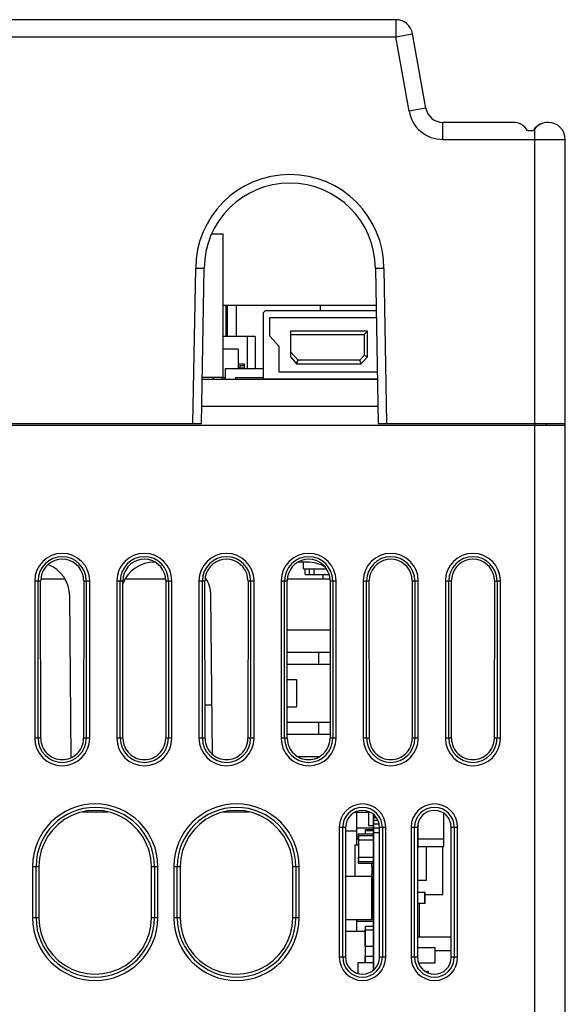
# Model space of a CAD drawing. Header units: millimetres. Extents: x 279 to 812, y 147 to 749.
# Tile 27 of 27: x 561 to 593, y 692 to 749. Entities that reach past the tile are written whole.
import ezdxf

# ---------------------------------------------------------------- set-up
doc = ezdxf.new("R2010")
doc.units = ezdxf.units.MM
doc.header["$LTSCALE"] = 65.395
doc.layers.get('0').update_dxf_attribs({"linetype": 'CONTINUOUS'})

msp = doc.modelspace()

# ---------------------------------------------------------------- linework, layer by layer
for p, q in [((583.149, 749.271), (507.951, 749.271)), ((583.149, 749.271), (583.15, 748.271)), ((507.971, 748.271), (583.15, 748.271)), ((583.15, 748.271), (584.134, 748.447)), ((583.927, 743.919), (583.15, 748.271)), ((584.911, 744.095), (584.134, 748.447)), ((584.911, 744.095), (583.927, 743.919)), ((585.895, 743.262), (585.895, 743.271)), ((589.992, 743.271), (585.895, 743.271)), ((591.192, 742.771), (590.859, 742.771)), ((591.258, 742.871), (591.258, 742.271)), ((585.896, 742.271), (593.057, 742.271)), ((591.258, 742.271), (591.258, 725.672)), ((593.057, 725.672), (593.057, 742.271)), ((572.397, 736.762), (573.043, 736.762)), ((573.043, 736.762), (573.043, 728.362)), ((571.301, 725.672), (571.459, 734.726)), ((571.959, 734.721), (571.459, 734.726)), ((571.801, 725.672), (571.959, 734.721)), ((582.459, 734.726), (581.958, 734.721)), ((581.958, 734.721), (582.116, 725.672)), ((582.459, 734.72), (582.617, 725.672)), ((581.996, 732.563), (573.043, 732.563)), ((573.224, 732.563), (573.224, 730.752)), ((573.324, 730.752), (573.324, 732.563)), ((573.823, 732.563), (573.823, 730.762)), ((575.395, 732.062), (575.395, 728.262)), ((582.001, 732.262), (575.595, 732.262)), ((578.731, 732.563), (578.725, 732.262)), ((575.795, 730.773), (575.795, 731.862)), ((575.795, 731.862), (582.008, 731.862)), ((576.995, 731.062), (576.995, 729.861)), ((581.495, 731.062), (576.995, 731.062)), ((581.495, 729.562), (581.495, 731.062)), ((574.476, 730.752), (573.043, 730.752)), ((573.823, 730.762), (573.323, 730.762)), ((574.476, 730.762), (574.476, 728.862)), ((574.931, 730.762), (574.476, 730.762)), ((574.931, 730.762), (574.931, 728.862)), ((576.345, 730.162), (575.795, 730.773)), ((576.995, 730.862), (581.295, 730.862)), ((581.295, 730.862), (581.295, 729.639)), ((573.934, 730.012), (573.043, 730.012)), ((573.934, 730.012), (573.934, 728.862)), ((576.345, 728.662), (576.345, 730.162)), ((576.995, 729.861), (576.995, 729.562)), ((577.444, 729.362), (576.995, 729.861)), ((573.934, 729.162), (574.284, 729.162)), ((574.284, 729.162), (574.284, 728.912)), ((576.995, 729.562), (577.355, 729.162)), ((577.355, 729.162), (581.135, 729.162)), ((581.046, 729.362), (577.444, 729.362)), ((581.295, 729.639), (581.046, 729.362)), ((581.135, 729.162), (581.495, 729.562)), ((573.188, 728.862), (573.188, 728.262)), ((575.39, 728.862), (573.188, 728.862)), ((574.284, 728.912), (573.934, 728.912)), ((574.034, 729.062), (574.034, 728.862)), ((574.034, 729.062), (574.284, 729.062)), ((574.284, 729.062), (574.284, 728.862)), ((582.064, 728.662), (576.345, 728.662)), ((571.846, 728.262), (582.071, 728.262)), ((571.846, 728.262), (582.071, 728.262)), ((573.043, 728.362), (571.848, 728.362)), ((572.493, 728.262), (572.493, 728.362)), ((572.991, 728.362), (572.991, 728.262)), ((573.039, 728.362), (573.188, 728.362)), ((573.794, 728.362), (573.794, 728.262)), ((573.794, 728.362), (575.394, 728.362)), ((582.071, 728.262), (575.395, 728.262)), ((582.098, 726.672), (571.818, 726.672)), ((554.058, 725.572), (593.057, 725.572)), ((554.748, 725.672), (571.801, 725.672)), ((582.116, 725.672), (593.057, 725.672)), ((591.258, 725.672), (591.258, 725.572)), ((591.258, 725.572), (591.258, 670.772)), ((591.957, 725.572), (591.957, 725.672)), ((593.039, 725.672), (593.039, 725.572)), ((593.057, 670.772), (593.057, 725.572)), ((577.977, 717.572), (577.447, 717.572)), ((577.758, 717.17), (577.758, 717.572)), ((577.758, 717.17), (579.099, 717.17)), ((577.855, 716.837), (577.855, 717.169)), ((578.105, 716.837), (578.105, 717.17)), ((578.355, 717.17), (578.355, 716.837)), ((562.411, 716.593), (563.807, 716.593)), ((562.411, 716.593), (563.807, 716.593)), ((567.348, 716.593), (569.703, 716.593)), ((567.348, 716.593), (569.703, 716.593)), ((572.011, 716.593), (572.062, 716.593)), ((572.011, 716.593), (572.062, 716.593)), ((576.811, 716.593), (579.303, 716.593)), ((576.811, 716.593), (579.303, 716.593)), ((577.855, 716.837), (578.355, 716.837)), ((578.105, 716.837), (579.257, 716.837)), ((578.914, 716.593), (578.914, 716.837)), ((562.05, 716.472), (562.05, 707.272)), ((562.05, 716.472), (562.399, 716.472)), ((562.249, 707.272), (562.249, 716.472)), ((562.406, 707.272), (562.399, 716.472)), ((564.916, 716.472), (564.909, 707.272)), ((564.916, 716.472), (565.267, 716.472)), ((565.067, 716.472), (565.067, 707.272)), ((565.267, 707.272), (565.267, 716.472)), ((566.85, 716.472), (566.85, 707.272)), ((566.85, 716.472), (567.199, 716.472)), ((567.049, 707.272), (567.049, 716.472)), ((567.206, 707.272), (567.199, 716.472)), ((569.716, 716.472), (569.709, 707.272)), ((569.716, 716.472), (570.067, 716.472)), ((569.867, 716.472), (569.867, 707.272)), ((570.067, 707.272), (570.067, 716.472)), ((571.65, 716.472), (571.65, 707.272)), ((571.65, 716.472), (571.999, 716.472)), ((571.849, 707.272), (571.849, 716.472)), ((572.006, 707.272), (571.999, 716.472)), ((574.516, 716.472), (574.509, 707.272)), ((574.516, 716.472), (574.867, 716.472)), ((574.667, 716.472), (574.667, 707.272)), ((574.867, 707.272), (574.867, 716.472)), ((576.45, 716.472), (576.45, 707.272)), ((576.45, 716.472), (576.799, 716.472)), ((576.649, 707.272), (576.649, 716.472)), ((576.806, 707.272), (576.799, 716.472)), ((579.316, 716.472), (579.309, 707.272)), ((579.316, 716.472), (579.667, 716.472)), ((579.467, 716.472), (579.467, 707.272)), ((579.667, 707.272), (579.667, 716.472)), ((581.25, 716.472), (581.599, 716.472)), ((581.25, 716.472), (581.25, 707.272)), ((581.449, 707.272), (581.449, 716.472)), ((581.606, 707.272), (581.599, 716.472)), ((584.116, 716.472), (584.109, 707.272)), ((584.116, 716.472), (584.467, 716.472)), ((584.267, 716.472), (584.267, 707.272)), ((584.467, 707.272), (584.467, 716.472)), ((586.05, 716.472), (586.399, 716.472)), ((586.05, 716.472), (586.05, 707.272)), ((586.249, 707.272), (586.249, 716.472)), ((586.406, 707.272), (586.399, 716.472)), ((588.916, 716.472), (588.909, 707.272)), ((588.916, 716.472), (589.267, 716.472)), ((589.067, 716.472), (589.067, 707.272)), ((589.267, 707.272), (589.267, 716.472)), ((564.177, 706.136), (564.095, 715.589)), ((572.431, 706.335), (572.35, 715.589)), ((576.801, 713.61), (579.313, 713.61)), ((576.802, 712.31), (579.312, 712.31)), ((578.655, 712.31), (579.312, 712.31)), ((578.655, 711.61), (578.655, 712.31)), ((576.803, 711.61), (579.312, 711.61)), ((578.655, 711.61), (579.312, 711.61)), ((576.803, 710.71), (577.355, 710.71)), ((577.355, 710.71), (577.355, 709.11)), ((572.005, 709.219), (572.405, 709.219)), ((572.005, 709.219), (572.405, 709.219)), ((576.805, 709.11), (577.355, 709.11)), ((576.805, 708.21), (579.309, 708.21)), ((578.655, 708.21), (579.309, 708.21)), ((578.655, 707.51), (578.655, 708.21)), ((576.806, 707.51), (579.309, 707.51)), ((578.655, 707.51), (579.309, 707.51)), ((562.406, 707.272), (562.05, 707.272)), ((565.267, 707.272), (564.909, 707.272)), ((567.206, 707.272), (566.85, 707.272)), ((570.067, 707.272), (569.709, 707.272)), ((572.006, 707.272), (571.65, 707.272)), ((574.867, 707.272), (574.509, 707.272)), ((576.806, 707.272), (576.45, 707.272)), ((579.667, 707.272), (579.309, 707.272)), ((581.606, 707.272), (581.25, 707.272)), ((584.467, 707.272), (584.109, 707.272)), ((586.406, 707.272), (586.05, 707.272)), ((589.267, 707.272), (588.909, 707.272)), ((577.399, 706.21), (578.715, 706.21)), ((578.555, 706.209), (578.555, 706.126)), ((564.838, 702.962), (566.336, 702.962)), ((564.838, 702.962), (566.336, 702.962)), ((573.093, 702.962), (574.591, 702.962)), ((573.093, 702.962), (574.591, 702.962)), ((580.762, 702.945), (581.653, 702.945)), ((580.855, 702.945), (580.855, 702.036)), ((580.855, 702.945), (580.855, 702.036)), ((581.56, 702.989), (581.56, 702.17)), ((581.855, 702.772), (581.855, 702.808)), ((581.855, 702.797), (581.869, 702.797)), ((581.855, 702.772), (581.9, 702.772)), ((581.855, 693.73), (581.855, 702.769)), ((581.855, 702.746), (581.922, 702.746)), ((581.863, 702.772), (581.863, 702.802)), ((581.865, 702.772), (581.9, 702.772)), ((581.866, 693.738), (581.865, 702.769)), ((581.865, 702.746), (581.922, 702.746)), ((585.936, 702.9), (585.936, 701.399)), ((581.56, 702.17), (581.86, 702.17)), ((581.845, 702.033), (581.845, 702.17)), ((581.855, 702.645), (582.005, 702.645)), ((581.855, 702.485), (582.098, 702.485)), ((581.855, 702.276), (582.169, 702.276)), ((581.866, 702.645), (582.005, 702.645)), ((581.866, 702.485), (582.098, 702.485)), ((581.866, 702.276), (582.169, 702.276)), ((584.446, 702.28), (584.446, 700.874)), ((584.447, 702.283), (584.447, 700.874)), ((579.85, 702.072), (580.222, 702.072)), ((579.85, 702.072), (579.85, 694.472)), ((580.049, 694.472), (580.049, 702.072)), ((580.22, 702.063), (580.22, 694.462)), ((580.22, 701.869), (580.856, 701.869)), ((580.857, 702.036), (581.857, 702.036)), ((580.857, 702.036), (580.857, 701.046)), ((580.857, 701.528), (580.965, 701.528)), ((580.955, 701.677), (581.855, 701.677)), ((580.955, 701.677), (580.955, 701.335)), ((580.965, 701.589), (581.845, 701.589)), ((580.965, 701.589), (580.965, 700.065)), ((581.355, 701.94), (581.855, 701.94)), ((581.355, 701.94), (581.355, 701.677)), ((581.365, 701.877), (581.845, 701.877)), ((581.365, 701.877), (581.365, 701.677)), ((581.855, 702.033), (582.195, 702.033)), ((581.855, 701.772), (582.195, 701.772)), ((581.866, 702.033), (582.195, 702.033)), ((581.866, 701.772), (582.195, 701.772)), ((582.193, 702.072), (582.567, 702.072)), ((582.195, 694.463), (582.195, 702.063)), ((582.367, 702.072), (582.367, 694.472)), ((582.567, 694.472), (582.567, 702.072)), ((584.05, 702.072), (584.422, 702.072)), ((584.05, 702.072), (584.05, 694.472)), ((584.249, 694.472), (584.249, 702.072)), ((584.42, 702.063), (584.42, 694.462)), ((586.393, 702.072), (586.767, 702.072)), ((586.395, 694.463), (586.395, 702.063)), ((586.567, 702.072), (586.567, 694.472)), ((586.767, 694.472), (586.767, 702.072)), ((580.755, 701.046), (580.965, 701.046)), ((580.755, 701.046), (580.755, 699.217)), ((580.855, 701.399), (580.965, 701.399)), ((580.855, 701.399), (580.855, 701.046)), ((580.955, 701.335), (581.855, 701.335)), ((584.447, 701.399), (585.946, 701.399)), ((585.946, 701.399), (585.946, 700.944)), ((584.42, 700.874), (584.446, 700.874)), ((584.42, 700.874), (584.447, 700.874)), ((584.447, 700.944), (585.946, 700.944)), ((584.943, 698.975), (584.943, 700.944)), ((584.946, 698.975), (584.946, 700.944)), ((585.893, 698.143), (585.893, 700.944)), ((585.896, 698.143), (585.896, 700.944)), ((580.955, 700.319), (581.855, 700.319)), ((580.955, 700.319), (580.955, 699.977)), ((580.955, 699.977), (581.855, 699.977)), ((580.965, 700.065), (581.845, 700.065)), ((581.755, 699.749), (581.755, 699.977)), ((561.93, 699.772), (561.93, 696.772)), ((561.93, 699.772), (562.3, 699.772)), ((562.129, 696.772), (562.129, 699.772)), ((562.3, 699.767), (562.3, 696.767)), ((568.874, 699.772), (569.247, 699.772)), ((568.875, 696.767), (568.875, 699.767)), ((569.047, 699.772), (569.047, 696.772)), ((569.247, 696.772), (569.247, 699.772)), ((570.185, 699.772), (570.555, 699.772)), ((570.185, 699.772), (570.185, 696.772)), ((570.384, 696.772), (570.384, 699.772)), ((570.555, 699.767), (570.555, 696.767)), ((577.129, 699.772), (577.502, 699.772)), ((577.13, 696.767), (577.13, 699.767)), ((577.302, 699.772), (577.302, 696.772)), ((577.502, 696.772), (577.502, 699.772)), ((581.755, 699.749), (581.855, 699.749)), ((581.755, 699.749), (581.755, 699.343)), ((581.755, 699.343), (581.855, 699.343)), ((581.755, 699.217), (581.755, 699.343)), ((580.22, 699.217), (581.755, 699.217)), ((580.22, 699.217), (581.765, 699.217)), ((581.755, 696.677), (581.755, 699.217)), ((581.755, 698.799), (581.855, 698.799)), ((581.765, 696.677), (581.765, 699.217)), ((581.765, 699.19), (581.855, 699.19)), ((581.765, 698.911), (581.845, 698.911)), ((581.765, 698.848), (581.855, 698.848)), ((584.42, 698.975), (584.946, 698.975)), ((584.42, 698.975), (584.943, 698.975)), ((581.755, 698.392), (581.855, 698.392)), ((581.765, 698.267), (581.865, 698.267)), ((581.765, 698.267), (581.865, 698.267)), ((584.42, 698.267), (584.855, 698.267)), ((584.42, 698.267), (584.865, 698.267)), ((584.855, 697.627), (584.855, 698.267)), ((584.865, 697.627), (584.865, 698.267)), ((584.865, 698.143), (585.896, 698.143)), ((584.865, 698.143), (585.893, 698.143)), ((581.765, 697.627), (581.865, 697.627)), ((581.765, 697.627), (581.865, 697.627)), ((584.42, 697.627), (584.855, 697.627)), ((584.42, 697.627), (584.865, 697.627)), ((584.528, 695.64), (584.528, 697.627)), ((584.546, 695.64), (584.546, 697.627)), ((581.765, 697.386), (581.845, 697.386)), ((581.765, 697.298), (581.855, 697.298)), ((581.765, 697.273), (581.855, 697.273)), ((581.765, 697.083), (581.857, 697.083)), ((581.765, 696.954), (581.855, 696.954)), ((562.299, 696.772), (561.93, 696.772)), ((569.247, 696.772), (568.875, 696.772)), ((570.554, 696.772), (570.185, 696.772)), ((577.502, 696.772), (577.13, 696.772)), ((580.22, 696.677), (581.755, 696.677)), ((580.22, 696.677), (581.765, 696.677)), ((580.855, 696.677), (580.855, 696.573)), ((580.855, 696.573), (581.855, 696.573)), ((580.855, 696.573), (580.855, 695.994)), ((580.855, 696.573), (580.855, 695.994)), ((581.845, 696.288), (581.845, 696.573)), ((580.22, 695.994), (581.357, 695.994)), ((581.355, 696.07), (581.855, 696.07)), ((581.355, 695.12), (581.355, 696.07)), ((581.357, 696.288), (581.847, 696.288)), ((581.357, 696.288), (581.357, 696.07)), ((581.359, 696.07), (581.859, 696.07)), ((581.359, 696.07), (581.359, 695.12)), ((586.395, 695.64), (584.42, 695.64)), ((586.395, 695.64), (584.42, 695.64)), ((581.355, 695.12), (581.855, 695.12)), ((581.357, 695.12), (581.357, 694.545)), ((581.359, 695.12), (581.859, 695.12)), ((584.42, 695.043), (585.455, 695.043)), ((584.42, 695.043), (585.451, 695.043)), ((585.451, 694.143), (585.451, 695.043)), ((586.395, 694.84), (585.452, 694.84)), ((586.395, 694.84), (585.452, 694.84)), ((585.455, 694.143), (585.455, 695.043)), ((580.218, 694.472), (579.85, 694.472)), ((580.955, 694.17), (581.855, 694.17)), ((580.955, 693.519), (580.955, 694.17)), ((580.96, 694.17), (581.86, 694.17)), ((580.96, 693.518), (580.96, 694.17)), ((581.355, 694.545), (581.855, 694.545)), ((581.355, 694.17), (581.355, 694.545)), ((581.359, 694.545), (581.859, 694.545)), ((581.359, 694.545), (581.359, 694.17)), ((582.567, 694.472), (582.196, 694.472)), ((584.418, 694.472), (584.05, 694.472)), ((584.478, 694.143), (585.455, 694.143)), ((584.478, 694.143), (585.451, 694.143)), ((584.528, 694.029), (584.528, 694.143)), ((584.546, 693.995), (584.546, 694.143)), ((586.767, 694.472), (586.396, 694.472)), ((584.864, 693.646), (585.046, 693.646)), ((584.864, 693.646), (585.052, 693.646)), ((585.046, 693.646), (585.046, 693.553)), ((585.052, 693.646), (585.052, 693.551))]:
    msp.add_line(p, q)
for points in [[(585.896, 742.271), (585.896, 742.401), (585.895, 743.262)], [(581.467, 731.033), (581.393, 730.96), (581.346, 730.914), (581.295, 730.862)], [(581.495, 731.062), (581.488, 731.053), (581.467, 731.033)], [(577.355, 729.162), (577.358, 729.168), (577.366, 729.186), (577.38, 729.217), (577.398, 729.258), (577.42, 729.307), (577.444, 729.362)], [(581.135, 729.162), (581.132, 729.168), (581.124, 729.186), (581.111, 729.217), (581.093, 729.258), (581.071, 729.307), (581.046, 729.362)], [(581.495, 729.562), (581.489, 729.564), (581.47, 729.572), (581.439, 729.583), (581.398, 729.599), (581.35, 729.618), (581.295, 729.639)], [(564.912, 716.492), (564.894, 716.702), (564.839, 716.904), (564.746, 717.102), (564.621, 717.282), (564.467, 717.435), (564.29, 717.56), (564.092, 717.653), (563.881, 717.711), (563.662, 717.73), (563.444, 717.713), (563.232, 717.656), (563.033, 717.565), (562.854, 717.441), (562.698, 717.287), (562.571, 717.105), (562.476, 716.906), (562.421, 716.703), (562.403, 716.491)], [(569.712, 716.492), (569.694, 716.702), (569.639, 716.904), (569.546, 717.102), (569.421, 717.282), (569.267, 717.435), (569.09, 717.56), (568.892, 717.653), (568.681, 717.711), (568.462, 717.73), (568.244, 717.713), (568.032, 717.656), (567.833, 717.565), (567.654, 717.441), (567.498, 717.287), (567.371, 717.105), (567.276, 716.906), (567.221, 716.703), (567.203, 716.491)], [(574.512, 716.492), (574.494, 716.702), (574.439, 716.904), (574.346, 717.102), (574.221, 717.282), (574.067, 717.435), (573.89, 717.56), (573.692, 717.653), (573.481, 717.711), (573.262, 717.73), (573.044, 717.713), (572.832, 717.656), (572.633, 717.565), (572.454, 717.441), (572.298, 717.287), (572.171, 717.105), (572.076, 716.906), (572.021, 716.703), (572.003, 716.491)], [(579.312, 716.492), (579.294, 716.702), (579.239, 716.904), (579.146, 717.102), (579.021, 717.282), (578.867, 717.435), (578.69, 717.56), (578.492, 717.653), (578.281, 717.711), (578.062, 717.73), (577.844, 717.713), (577.632, 717.656), (577.433, 717.565), (577.254, 717.441), (577.098, 717.287), (576.971, 717.105), (576.876, 716.906), (576.821, 716.703), (576.803, 716.491)], [(584.112, 716.492), (584.094, 716.702), (584.039, 716.904), (583.946, 717.102), (583.821, 717.282), (583.667, 717.435), (583.49, 717.56), (583.292, 717.653), (583.081, 717.711), (582.862, 717.73), (582.644, 717.713), (582.432, 717.656), (582.233, 717.565), (582.054, 717.441), (581.898, 717.287), (581.771, 717.105), (581.676, 716.906), (581.621, 716.703), (581.603, 716.491)], [(588.912, 716.492), (588.894, 716.702), (588.839, 716.904), (588.746, 717.102), (588.621, 717.282), (588.467, 717.435), (588.29, 717.56), (588.092, 717.653), (587.881, 717.711), (587.662, 717.73), (587.444, 717.713), (587.232, 717.656), (587.033, 717.565), (586.854, 717.441), (586.698, 717.287), (586.571, 717.105), (586.476, 716.906), (586.421, 716.703), (586.403, 716.491)], [(562.403, 707.258), (562.415, 707.123), (562.437, 706.996), (562.469, 706.879), (562.512, 706.768), (562.566, 706.66), (562.63, 706.558), (562.704, 706.463), (562.786, 706.375), (562.876, 706.295), (562.974, 706.224), (563.078, 706.164), (563.187, 706.113), (563.301, 706.073), (563.418, 706.044), (563.537, 706.027), (563.657, 706.021), (563.778, 706.027), (563.897, 706.045), (564.014, 706.073), (564.128, 706.113), (564.237, 706.164), (564.341, 706.225), (564.438, 706.295), (564.529, 706.375), (564.611, 706.463), (564.685, 706.558), (564.748, 706.66), (564.802, 706.768), (564.845, 706.879), (564.878, 706.996), (564.9, 707.126), (564.912, 707.266)], [(567.203, 707.258), (567.215, 707.123), (567.237, 706.996), (567.269, 706.879), (567.312, 706.768), (567.366, 706.66), (567.43, 706.558), (567.504, 706.463), (567.586, 706.375), (567.676, 706.295), (567.774, 706.224), (567.878, 706.164), (567.987, 706.113), (568.101, 706.073), (568.218, 706.044), (568.337, 706.027), (568.457, 706.021), (568.578, 706.027), (568.697, 706.045), (568.814, 706.073), (568.928, 706.113), (569.037, 706.164), (569.141, 706.225), (569.238, 706.295), (569.329, 706.375), (569.411, 706.463), (569.485, 706.558), (569.548, 706.66), (569.602, 706.768), (569.645, 706.879), (569.678, 706.996), (569.7, 707.126), (569.712, 707.266)], [(572.003, 707.258), (572.015, 707.123), (572.037, 706.996), (572.069, 706.879), (572.112, 706.768), (572.166, 706.66), (572.23, 706.558), (572.304, 706.463), (572.386, 706.375), (572.476, 706.295), (572.574, 706.224), (572.678, 706.164), (572.787, 706.113), (572.901, 706.073), (573.018, 706.044), (573.137, 706.027), (573.257, 706.021), (573.378, 706.027), (573.497, 706.045), (573.614, 706.073), (573.728, 706.113), (573.837, 706.164), (573.941, 706.225), (574.038, 706.295), (574.129, 706.375), (574.211, 706.463), (574.285, 706.558), (574.348, 706.66), (574.402, 706.768), (574.445, 706.879), (574.478, 706.996), (574.5, 707.126), (574.512, 707.266)], [(576.803, 707.258), (576.815, 707.123), (576.837, 706.996), (576.869, 706.879), (576.912, 706.768), (576.966, 706.66), (577.03, 706.558), (577.104, 706.463), (577.186, 706.375), (577.276, 706.295), (577.374, 706.224), (577.478, 706.164), (577.587, 706.113), (577.701, 706.073), (577.818, 706.044), (577.937, 706.027), (578.057, 706.021), (578.178, 706.027), (578.297, 706.045), (578.414, 706.073), (578.528, 706.113), (578.637, 706.164), (578.741, 706.225), (578.838, 706.295), (578.929, 706.375), (579.011, 706.463), (579.085, 706.558), (579.148, 706.66), (579.202, 706.768), (579.245, 706.879), (579.278, 706.996), (579.3, 707.126), (579.312, 707.266)], [(581.603, 707.258), (581.615, 707.123), (581.637, 706.996), (581.669, 706.879), (581.712, 706.768), (581.766, 706.66), (581.83, 706.558), (581.904, 706.463), (581.986, 706.375), (582.076, 706.295), (582.174, 706.224), (582.278, 706.164), (582.387, 706.113), (582.501, 706.073), (582.618, 706.044), (582.737, 706.027), (582.857, 706.021), (582.978, 706.027), (583.097, 706.045), (583.214, 706.073), (583.328, 706.113), (583.437, 706.164), (583.541, 706.225), (583.638, 706.295), (583.729, 706.375), (583.811, 706.463), (583.885, 706.558), (583.948, 706.66), (584.002, 706.768), (584.045, 706.879), (584.078, 706.996), (584.1, 707.126), (584.112, 707.266)], [(586.403, 707.258), (586.415, 707.123), (586.437, 706.996), (586.469, 706.879), (586.512, 706.768), (586.566, 706.66), (586.63, 706.558), (586.704, 706.463), (586.786, 706.375), (586.876, 706.295), (586.974, 706.224), (587.078, 706.164), (587.187, 706.113), (587.301, 706.073), (587.418, 706.044), (587.537, 706.027), (587.657, 706.021), (587.778, 706.027), (587.897, 706.045), (588.014, 706.073), (588.128, 706.113), (588.237, 706.164), (588.341, 706.225), (588.438, 706.295), (588.529, 706.375), (588.611, 706.463), (588.685, 706.558), (588.748, 706.66), (588.802, 706.768), (588.845, 706.879), (588.878, 706.996), (588.9, 707.126), (588.912, 707.266)], [(568.875, 699.767), (568.839, 700.245), (568.739, 700.702), (568.574, 701.142), (568.348, 701.553), (568.066, 701.928), (567.734, 702.258), (567.359, 702.538), (566.948, 702.762), (566.51, 702.924), (566.053, 703.024), (565.587, 703.056), (565.121, 703.024), (564.664, 702.924), (564.226, 702.762), (563.815, 702.538), (563.44, 702.258), (563.108, 701.927), (562.826, 701.553), (562.601, 701.142), (562.435, 700.702), (562.336, 700.245), (562.3, 699.767)], [(577.13, 699.767), (577.094, 700.245), (576.994, 700.702), (576.829, 701.142), (576.603, 701.553), (576.321, 701.928), (575.989, 702.258), (575.614, 702.538), (575.203, 702.762), (574.765, 702.924), (574.308, 703.024), (573.842, 703.056), (573.376, 703.024), (572.919, 702.924), (572.481, 702.762), (572.07, 702.538), (571.695, 702.258), (571.363, 701.927), (571.081, 701.553), (570.856, 701.142), (570.69, 700.702), (570.591, 700.245), (570.555, 699.767)], [(582.195, 702.063), (582.173, 702.266), (582.117, 702.451), (582.025, 702.621), (581.904, 702.768), (581.756, 702.89), (581.587, 702.98), (581.403, 703.036), (581.211, 703.057), (581.019, 703.038), (580.834, 702.984), (580.665, 702.894), (580.515, 702.773), (580.391, 702.624), (580.298, 702.453), (580.242, 702.266), (580.22, 702.063)], [(586.395, 702.063), (586.373, 702.266), (586.317, 702.451), (586.225, 702.621), (586.104, 702.768), (585.956, 702.89), (585.787, 702.98), (585.603, 703.036), (585.411, 703.057), (585.219, 703.038), (585.034, 702.984), (584.865, 702.894), (584.715, 702.773), (584.591, 702.624), (584.498, 702.453), (584.442, 702.266), (584.42, 702.063)], [(562.3, 696.767), (562.334, 696.295), (562.433, 695.842), (562.598, 695.402), (562.822, 694.991), (563.102, 694.618), (563.43, 694.289), (563.802, 694.009), (564.211, 693.784), (564.65, 693.619), (565.107, 693.517), (565.574, 693.482), (566.041, 693.513), (566.499, 693.612), (566.939, 693.773), (567.351, 693.995), (567.727, 694.274), (568.061, 694.604), (568.345, 694.98), (568.573, 695.395), (568.74, 695.838), (568.84, 696.294), (568.875, 696.767)], [(570.555, 696.767), (570.589, 696.295), (570.688, 695.842), (570.853, 695.402), (571.077, 694.991), (571.357, 694.618), (571.685, 694.289), (572.057, 694.009), (572.466, 693.784), (572.905, 693.619), (573.362, 693.517), (573.829, 693.482), (574.296, 693.513), (574.754, 693.612), (575.194, 693.773), (575.606, 693.995), (575.982, 694.274), (576.316, 694.604), (576.6, 694.98), (576.828, 695.395), (576.995, 695.838), (577.095, 696.294), (577.13, 696.767)], [(580.22, 694.462), (580.24, 694.27), (580.294, 694.091), (580.386, 693.921), (580.508, 693.772), (580.656, 693.65), (580.825, 693.559), (581.011, 693.502), (581.203, 693.482), (581.396, 693.501), (581.582, 693.556), (581.752, 693.646), (581.902, 693.767), (582.026, 693.918), (582.119, 694.089), (582.175, 694.269), (582.195, 694.463)], [(584.42, 694.462), (584.44, 694.27), (584.494, 694.091), (584.586, 693.921), (584.708, 693.772), (584.856, 693.65), (585.025, 693.559), (585.211, 693.502), (585.403, 693.482), (585.596, 693.501), (585.782, 693.556), (585.952, 693.646), (586.102, 693.767), (586.226, 693.918), (586.319, 694.089), (586.375, 694.269), (586.395, 694.463)]]:
    msp.add_lwpolyline(points)
for centre, radius, start, end in [((583.149, 748.271), 1, 10.12808, 90), ((585.896, 744.271), 2, 190.12808, 270), ((585.895, 744.271), 1, 190.12808, 270), ((589.992, 742.271), 1, 30.00786, 90.01572), ((592.038, 742.272), 1, 88.85249, 144.71381), ((592.058, 742.271), 1, 89.65443, 143.1412), ((592.057, 742.271), 1, 0, 89.62502), ((592.058, 742.271), 1, 143.12422, 150.00055), ((576.959, 734.721), 5.5, 359.98873, 179.95346), ((576.959, 734.721), 5, 0, 180), ((575.595, 732.062), 0.2, 90, 180), ((563.658, 716.472), 1.608, 0, 180), ((563.658, 716.472), 1.409, 0, 180), ((568.458, 716.472), 1.608, 0, 180), ((568.458, 716.472), 1.409, 0, 180), ((573.258, 716.472), 1.608, 0, 180), ((573.258, 716.472), 1.409, 0, 180), ((578.058, 716.472), 1.608, 0, 180), ((578.058, 716.472), 1.409, 0, 180), ((582.858, 716.472), 1.608, 0, 180), ((582.858, 716.472), 1.409, 0, 180), ((587.658, 716.472), 1.608, 0, 180), ((587.658, 716.472), 1.409, 0, 180), ((562.095, 715.572), 2, 0.5, 68.21269), ((569.06, 715.572), 2, 90.00011, 158.91385), ((577.977, 715.572), 2, 57.95807, 90.00011), ((570.35, 715.572), 2, 0.5, 33.28253), ((563.658, 707.272), 1.608, 180, 360), ((563.658, 707.272), 1.409, 180, 0), ((568.458, 707.272), 1.608, 180, 360), ((568.458, 707.272), 1.409, 180, 0), ((573.258, 707.272), 1.608, 180, 360), ((573.258, 707.272), 1.409, 180, 0), ((578.058, 707.272), 1.608, 180, 360), ((578.058, 707.272), 1.409, 180, 0), ((582.858, 707.272), 1.608, 180, 360), ((582.858, 707.272), 1.409, 180, 0), ((587.658, 707.272), 1.608, 180, 360), ((587.658, 707.272), 1.409, 180, 0), ((565.588, 699.772), 3.658, 0, 180), ((573.843, 699.772), 3.658, 0, 180), ((581.208, 702.072), 1.358, 0, 180), ((585.408, 702.072), 1.358, 0, 180), ((565.588, 699.772), 3.459, 0, 180), ((573.843, 699.772), 3.459, 0, 180), ((581.208, 702.072), 1.159, 0, 180), ((585.408, 702.072), 1.159, 0, 180), ((565.588, 696.772), 3.658, 180, 360), ((565.588, 696.772), 3.459, 180, 0), ((573.843, 696.772), 3.658, 180, 360), ((573.843, 696.772), 3.459, 180, 0), ((581.208, 694.472), 1.358, 180, 0), ((581.208, 694.472), 1.159, 180, 0), ((585.408, 694.472), 1.358, 180, 0), ((585.408, 694.472), 1.159, 180, 0)]:
    msp.add_arc(centre, radius, start, end)

doc.saveas('drawing.dxf')
